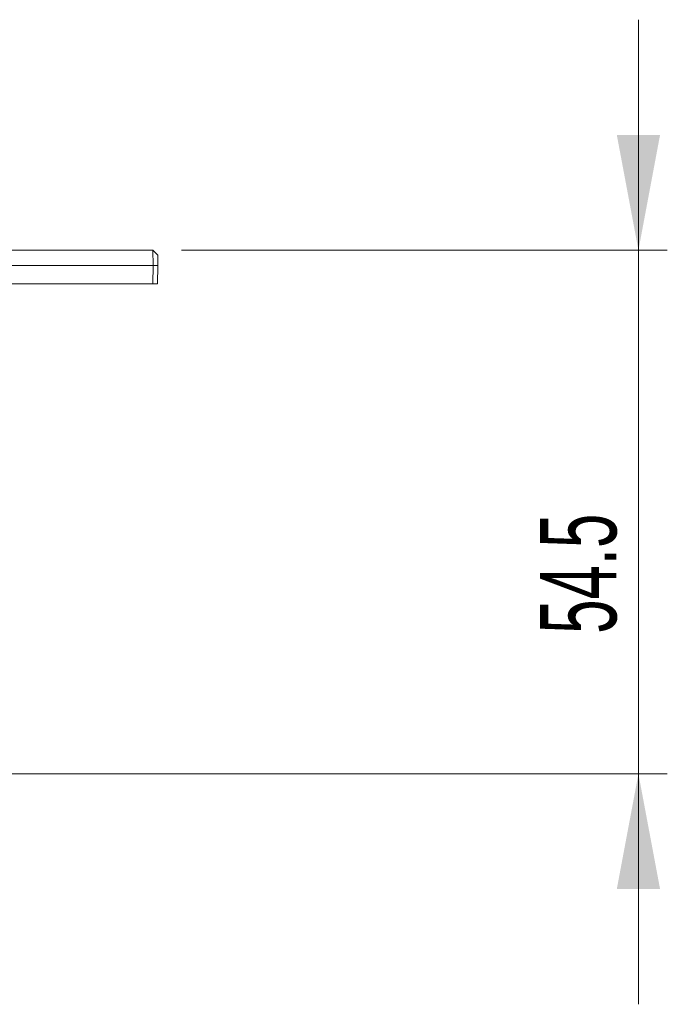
# Model space of a CAD drawing. Header units: millimetres. Extents: x 77 to 844, y 185 to 568.
# Tile 8 of 13: x 583 to 650, y 195 to 298. Entities that reach past the tile are written whole.
import ezdxf

# ---------------------------------------------------------------- set-up
doc = ezdxf.new("R2010")
doc.units = ezdxf.units.MM
doc.header["$LTSCALE"] = 3
doc.styles.add('SLDTEXTSTYLE0', font='TXT', dxfattribs={"width": 0.605})
doc.dimstyles.new('SLDDIMSTYLE5', dxfattribs={"dimtxt": 7.704956, "dimasz": 12, "dimexe": 0, "dimexo": 0.0625, "dimgap": 1.926239, "dimtad": 1, "dimdec": 1, "dimrnd": 1e-09, "dimzin": 12, "dimdsep": 46, "dimtxsty": 'SLDTEXTSTYLE0', "dimsah": 1, "dimcen": 0.09, "dimadec": 0, "dimazin": 3, "dimtfac": 1, "dimtdec": 1, "dimtmove": 0, "dimatfit": 0, "dimfxl": 1, "dimfrac": 2, "dimtolj": 1, "dimtzin": 12, "dimarcsym": 0})

# ---------------------------------------------------------------- blocks, each defined once
blk = doc.blocks.new('*D11')
at = {"color": 7, "linetype": 'Continuous', "lineweight": 0}
for p, q in [((646.99, 273.82), (646.99, 297.82)), ((599.46, 273.82), (649.99, 273.82)), ((646.99, 273.82), (646.99, 219.32)), ((519.49, 219.32), (649.99, 219.32)), ((646.99, 219.32), (646.99, 195.32))]:
    blk.add_line(p, q, dxfattribs=at)
for points in [[(646.99, 273.82), (649.24, 285.82), (644.74, 285.82)], [(646.99, 219.32), (644.74, 207.32), (649.24, 207.32)]]:
    blk.add_solid(points, dxfattribs=at)
at = {"color": 7, "linetype": 'Continuous', "lineweight": 0, "insert": (636.76, 233.89, 0.1), "char_height": 7.938, "attachment_point": 1, "rotation": 90, "style": 'SLDTEXTSTYLE0'}
blk.add_mtext('54.5', dxfattribs=at)

msp = doc.modelspace()

# ---------------------------------------------------------------- linework, layer by layer
at = {"color": 7, "linetype": 'Continuous', "lineweight": 0}
for p, q in [((576.491, 273.819), (596.463, 273.819)), ((596.491, 272.219), (596.463, 273.819)), ((596.972, 273.319), (596.991, 272.219)), ((596.491, 272.219), (576.991, 272.219)), ((596.458, 270.319), (596.491, 272.219)), ((596.491, 272.219), (596.991, 272.219)), ((596.991, 272.219), (596.958, 270.319)), ((596.458, 270.319), (578.334, 270.319)), ((596.458, 270.319), (596.958, 270.319))]:
    msp.add_line(p, q, dxfattribs=at)
msp.add_open_spline([(596.463, 273.819), (596.484, 273.799), (596.524, 273.76), (596.582, 273.702), (596.64, 273.645), (596.708, 273.578), (596.784, 273.504), (596.856, 273.433), (596.911, 273.379), (596.946, 273.344), (596.968, 273.323), (596.971, 273.32), (596.972, 273.319)], degree=3, knots=[0, 0, 0, 0, 0.0886996, 0.175455, 0.2608981, 0.3456899, 0.4881721, 0.622011, 0.7282798, 0.8286869, 0.9148051, 1, 1, 1, 1], dxfattribs=at)

# ---------------------------------------------------------------- dimensions: what is measured, and where the dimension line sits
dim = msp.add_linear_dim(base=(646.993, 219.319), p1=(596.463, 273.819), p2=(516.491, 219.319), angle=90, dimstyle='SLDDIMSTYLE5', dxfattribs=at)
dim.commit()
dim.dimension.update_dxf_attribs({"geometry": '*D11', "text_midpoint": (646.993, 247.703), "dimtype": 160})

doc.saveas('drawing.dxf')
